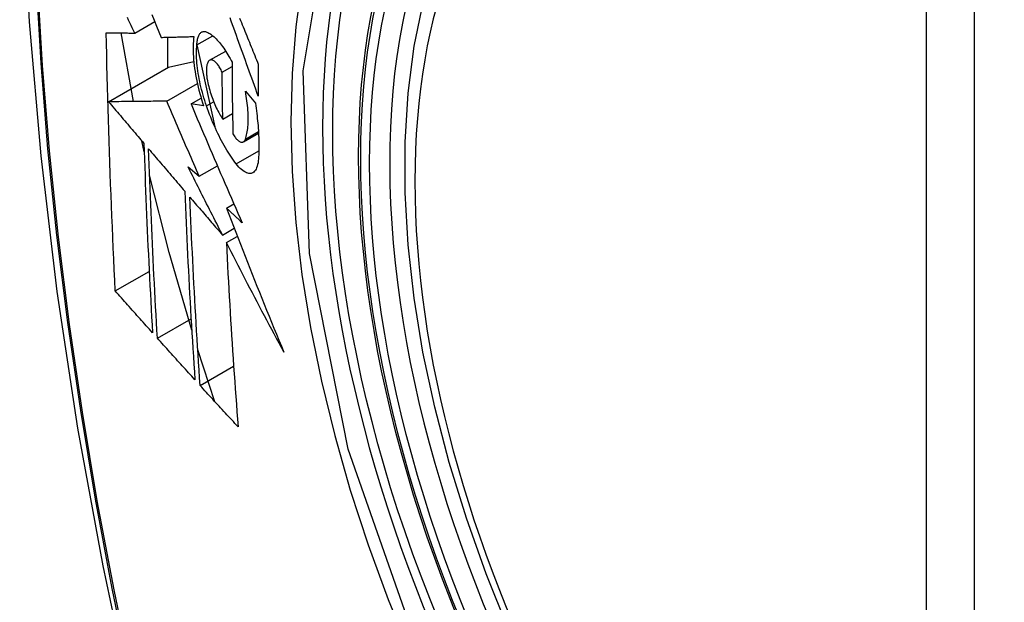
# Model space of a CAD drawing. Header units: inches. Extents: x 20 to 448, y 48 to 213.
# Tile 213 of 235: x 393.283 to 393.623, y 197.118 to 197.319. Entities that reach past the tile are written whole.
import ezdxf

# ---------------------------------------------------------------- set-up
doc = ezdxf.new("R2010")
doc.units = ezdxf.units.IN
doc.header["$MEASUREMENT"] = 0
doc.layers.add('Visible Edges(ANSI)', color=7, linetype='Continuous', lineweight=25)
doc.layers.add('Visible Tangent Edges(ANSI)', color=7, linetype='Continuous', lineweight=25)

msp = doc.modelspace()

# ---------------------------------------------------------------- linework, layer by layer
at = {"layer": 'Visible Edges(ANSI)'}
for p, q in [((393.32258, 197.31438), (393.3295, 197.31837)), ((393.32217, 197.29072), (393.31785, 197.31443)), ((393.33391, 197.31294), (393.33391, 197.30241)), ((393.34407, 197.31032), (393.34952, 197.31347)), ((393.34407, 197.3103), (393.35023, 197.28202)), ((393.34847, 197.30496), (393.35401, 197.30815)), ((393.33427, 197.30262), (393.34298, 197.3045)), ((393.31353, 197.29064), (393.33427, 197.30262)), ((393.3528, 197.30087), (393.35621, 197.30284)), ((393.33365, 197.29083), (393.34422, 197.29694)), ((393.36083, 197.29428), (393.36428, 197.29014)), ((393.34205, 197.28987), (393.34555, 197.29189)), ((393.3464, 197.28924), (393.34205, 197.28987)), ((393.35302, 197.28467), (393.35638, 197.2866)), ((393.32585, 197.27332), (393.325, 197.27715)), ((393.36013, 197.2768), (393.36537, 197.27982)), ((393.34103, 197.26815), (393.34489, 197.26487)), ((393.34489, 197.26487), (393.35116, 197.26848)), ((393.35428, 197.25388), (393.35685, 197.25537)), ((393.3529, 197.24459), (393.35695, 197.24693)), ((393.35425, 197.24195), (393.35803, 197.24413)), ((393.31586, 197.22525), (393.32758, 197.23201)), ((393.3304, 197.20894), (393.34204, 197.21566)), ((393.3503, 197.18698), (393.34438, 197.20495)), ((393.34519, 197.19257), (393.35677, 197.19926))]:
    msp.add_line(p, q, dxfattribs=at)
at = {"layer": 'Visible Edges(ANSI)', "flags": 128}
for points in [[(393.33685, 197.74143), (393.32401, 197.70338), (393.31295, 197.6642), (393.30365, 197.62396), (393.29609, 197.58274), (393.29025, 197.5406), (393.2861, 197.4976), (393.28363, 197.45381), (393.28281, 197.40928), (393.28362, 197.36408), (393.28605, 197.31828), (393.29007, 197.27192), (393.29567, 197.22509), (393.30282, 197.17784), (393.3115, 197.13024), (393.32169, 197.08236), (393.33336, 197.03427)], [(393.4518, 197.1083), (393.44406, 197.12745), (393.4372, 197.14669), (393.43126, 197.16593), (393.42626, 197.18507), (393.42222, 197.20405), (393.41916, 197.22277), (393.41711, 197.24116), (393.41609, 197.25914), (393.41609, 197.27663), (393.41713, 197.29356), (393.41921, 197.30985), (393.42234, 197.32544), (393.42652, 197.34025), (393.43175, 197.35422), (393.43802, 197.36727), (393.44532, 197.37932), (393.45363, 197.3903), (393.46293, 197.40014), (393.47315, 197.40874), (393.48424, 197.41605)], [(393.32258, 197.31438), (393.32216, 197.31527), (393.32174, 197.31616), (393.32131, 197.31705), (393.32089, 197.31794), (393.32046, 197.31883), (393.32004, 197.31972)], [(393.32853, 197.32077), (393.32933, 197.3188), (393.33012, 197.31682), (393.33092, 197.31485), (393.33172, 197.31288)], [(393.36529, 197.29257), (393.36484, 197.2938), (393.36439, 197.29503), (393.36394, 197.29627), (393.3635, 197.2975), (393.36305, 197.29874), (393.3626, 197.29998), (393.36215, 197.30121), (393.36171, 197.30245), (393.36126, 197.30369), (393.36081, 197.30492), (393.36037, 197.30616), (393.35992, 197.3074), (393.35948, 197.30863), (393.35903, 197.30987), (393.35859, 197.3111), (393.35815, 197.31234), (393.35771, 197.31357), (393.35727, 197.3148), (393.35683, 197.31603), (393.35639, 197.31725), (393.35595, 197.31848), (393.35552, 197.3197)], [(393.35882, 197.31952), (393.35912, 197.31877), (393.35943, 197.31801), (393.35974, 197.31725), (393.36004, 197.3165), (393.36035, 197.31574), (393.36066, 197.31498), (393.36097, 197.31422), (393.36128, 197.31347), (393.36158, 197.31271), (393.36189, 197.31195), (393.3622, 197.31119), (393.36251, 197.31043), (393.36282, 197.30967), (393.36313, 197.30891), (393.36344, 197.30815), (393.36375, 197.30739), (393.36406, 197.30663), (393.36437, 197.30587), (393.36468, 197.30511), (393.36499, 197.30435), (393.3653, 197.30359)], [(393.31586, 197.22525), (393.31568, 197.22893), (393.31551, 197.23261), (393.31534, 197.2363), (393.31517, 197.23999), (393.315, 197.24368), (393.31484, 197.24737), (393.31468, 197.25107), (393.31453, 197.25477), (393.31438, 197.25848), (393.31424, 197.26219), (393.3141, 197.2659), (393.31397, 197.26961), (393.31384, 197.27333), (393.31371, 197.27706), (393.31359, 197.28079), (393.31348, 197.28452), (393.31337, 197.28826), (393.31326, 197.292), (393.31316, 197.29574), (393.31307, 197.29948), (393.31298, 197.30323), (393.3129, 197.30698), (393.31282, 197.31073), (393.31274, 197.31448)], [(393.31274, 197.31448), (393.31313, 197.31448), (393.31352, 197.31448), (393.31392, 197.31447), (393.31431, 197.31447), (393.31471, 197.31446), (393.31512, 197.31446), (393.31552, 197.31446), (393.31593, 197.31445), (393.31634, 197.31445), (393.31675, 197.31444), (393.31716, 197.31444), (393.31757, 197.31443), (393.31799, 197.31443), (393.3184, 197.31442), (393.31882, 197.31442), (393.31924, 197.31442), (393.31965, 197.31441), (393.32007, 197.31441), (393.32049, 197.3144), (393.32091, 197.3144), (393.32133, 197.3144), (393.32175, 197.31439), (393.32217, 197.31439), (393.32258, 197.31438)], [(393.34407, 197.31032), (393.3441, 197.31075), (393.34413, 197.31117), (393.34418, 197.31156), (393.34424, 197.31194), (393.34432, 197.3123), (393.3444, 197.31263), (393.3445, 197.31295), (393.3446, 197.31324), (393.34472, 197.31351), (393.34484, 197.31376), (393.34498, 197.31398), (393.34513, 197.31418), (393.34528, 197.31436), (393.34545, 197.31452), (393.34562, 197.31465), (393.3458, 197.31475), (393.34599, 197.31483), (393.34618, 197.31489), (393.34638, 197.31492), (393.34659, 197.31493), (393.3468, 197.31492), (393.34702, 197.31488), (393.34725, 197.31482), (393.34748, 197.31474)], [(393.34748, 197.31474), (393.34782, 197.31458), (393.34817, 197.3144), (393.34853, 197.31419), (393.34889, 197.31395), (393.34925, 197.31368), (393.34961, 197.31339), (393.34998, 197.31308), (393.35035, 197.31274), (393.35072, 197.31237), (393.35109, 197.31198), (393.35147, 197.31157), (393.35184, 197.31113), (393.35221, 197.31067), (393.35259, 197.31019), (393.35296, 197.30969), (393.35333, 197.30916), (393.3537, 197.30862), (393.35407, 197.30805), (393.35443, 197.30747), (393.35479, 197.30686), (393.35515, 197.30624), (393.35551, 197.3056), (393.35586, 197.30494), (393.35621, 197.30427)], [(393.33172, 197.31288), (393.33218, 197.3129), (393.33264, 197.31291), (393.33311, 197.31292), (393.33357, 197.31293), (393.33404, 197.31294), (393.33451, 197.31296), (393.33498, 197.31297), (393.33545, 197.31298), (393.33592, 197.31299), (393.33639, 197.31301), (393.33686, 197.31302), (393.33733, 197.31303), (393.33781, 197.31304), (393.33828, 197.31306), (393.33875, 197.31307), (393.33923, 197.31308), (393.3397, 197.31309), (393.34018, 197.31311), (393.34065, 197.31312), (393.34113, 197.31313), (393.3416, 197.31315), (393.34208, 197.31316), (393.34255, 197.31317), (393.34302, 197.31319)], [(393.34302, 197.31319), (393.34293, 197.31242), (393.34285, 197.31162), (393.34279, 197.31078), (393.34276, 197.30992), (393.34274, 197.30903), (393.34275, 197.30811), (393.34278, 197.30717), (393.34284, 197.3062), (393.34291, 197.30521), (393.34301, 197.30421), (393.34312, 197.30319), (393.34326, 197.30215), (393.34342, 197.3011), (393.3436, 197.30004), (393.3438, 197.29896), (393.34402, 197.29789), (393.34426, 197.2968), (393.34451, 197.29572), (393.34478, 197.29463), (393.34507, 197.29355), (393.34538, 197.29246), (393.34571, 197.29138), (393.34604, 197.29031), (393.3464, 197.28924)], [(393.34739, 197.28922), (393.34707, 197.29014), (393.34677, 197.29108), (393.34649, 197.29201), (393.34621, 197.29295), (393.34595, 197.29389), (393.3457, 197.29484), (393.34547, 197.29578), (393.34525, 197.29673), (393.34505, 197.29767), (393.34486, 197.2986), (393.34469, 197.29953), (393.34454, 197.30045), (393.3444, 197.30136), (393.34428, 197.30226), (393.34418, 197.30314), (393.3441, 197.30402), (393.34403, 197.30488), (393.34398, 197.30572), (393.34395, 197.30654), (393.34394, 197.30734), (393.34394, 197.30812), (393.34397, 197.30888), (393.34401, 197.30961), (393.34407, 197.31032)], [(393.34822, 197.30475), (393.34811, 197.30464), (393.34801, 197.30451), (393.34792, 197.30436), (393.34783, 197.3042), (393.34775, 197.30402), (393.34768, 197.30383), (393.34761, 197.30363), (393.34755, 197.30341), (393.3475, 197.30318), (393.34745, 197.30294), (393.34741, 197.30268), (393.34738, 197.30242), (393.34736, 197.30214), (393.34734, 197.30185), (393.34733, 197.30155), (393.34733, 197.30124), (393.34734, 197.30092), (393.34736, 197.30059), (393.34738, 197.30025), (393.34741, 197.29991), (393.34745, 197.29956), (393.34749, 197.2992), (393.34754, 197.29884), (393.3476, 197.29848)], [(393.3528, 197.30087), (393.35261, 197.30127), (393.35241, 197.30165), (393.35221, 197.30202), (393.35201, 197.30237), (393.35181, 197.3027), (393.3516, 197.30302), (393.35139, 197.30331), (393.35118, 197.30359), (393.35097, 197.30384), (393.35076, 197.30408), (393.35055, 197.30429), (393.35034, 197.30447), (393.35014, 197.30464), (393.34994, 197.30478), (393.34974, 197.30489), (393.34954, 197.30498), (393.34935, 197.30505), (393.34917, 197.30508), (393.34899, 197.3051), (393.34882, 197.30508), (393.34866, 197.30504), (393.3485, 197.30497), (393.34835, 197.30488), (393.34822, 197.30475)], [(393.35621, 197.30427), (393.35621, 197.30323), (393.35622, 197.30219), (393.35622, 197.30116), (393.35623, 197.30012), (393.35623, 197.29909), (393.35624, 197.29806), (393.35625, 197.29702), (393.35626, 197.29599), (393.35627, 197.29496), (393.35628, 197.29393), (393.35629, 197.2929), (393.3563, 197.29186), (393.35631, 197.29083), (393.35633, 197.2898), (393.35634, 197.28877), (393.35636, 197.28775), (393.35637, 197.28672), (393.35639, 197.28569), (393.35641, 197.28466), (393.35643, 197.28363), (393.35645, 197.28261), (393.35647, 197.28158), (393.35649, 197.28056), (393.35651, 197.27953)], [(393.35302, 197.28467), (393.35301, 197.28534), (393.353, 197.28601), (393.35299, 197.28669), (393.35297, 197.28736), (393.35296, 197.28804), (393.35295, 197.28871), (393.35294, 197.28938), (393.35293, 197.29006), (393.35292, 197.29073), (393.35291, 197.29141), (393.3529, 197.29208), (393.35289, 197.29276), (393.35288, 197.29343), (393.35287, 197.29411), (393.35286, 197.29478), (393.35286, 197.29546), (393.35285, 197.29613), (393.35284, 197.29681), (393.35283, 197.29749), (393.35283, 197.29816), (393.35282, 197.29884), (393.35281, 197.29952), (393.35281, 197.30019), (393.3528, 197.30087)], [(393.3653, 197.30359), (393.3653, 197.30313), (393.36529, 197.30267), (393.36529, 197.30221), (393.36529, 197.30175), (393.36529, 197.30129), (393.36529, 197.30083), (393.36528, 197.30037), (393.36528, 197.29991), (393.36528, 197.29945), (393.36528, 197.29899), (393.36528, 197.29853), (393.36528, 197.29807), (393.36528, 197.29761), (393.36528, 197.29715), (393.36528, 197.29669), (393.36528, 197.29624), (393.36528, 197.29578), (393.36528, 197.29532), (393.36528, 197.29486), (393.36528, 197.2944), (393.36529, 197.29394), (393.36529, 197.29348), (393.36529, 197.29302), (393.36529, 197.29257)], [(393.3476, 197.29848), (393.34772, 197.29785), (393.34785, 197.29721), (393.34799, 197.29657), (393.34814, 197.29592), (393.34831, 197.29528), (393.34848, 197.29463), (393.34867, 197.29399), (393.34887, 197.29335), (393.34908, 197.29272), (393.3493, 197.2921), (393.34953, 197.29148), (393.34976, 197.29087), (393.35, 197.29027), (393.35025, 197.28968), (393.35051, 197.28911), (393.35077, 197.28855), (393.35104, 197.288), (393.35132, 197.28747), (393.35159, 197.28696), (393.35187, 197.28646), (393.35216, 197.28599), (393.35244, 197.28553), (393.35273, 197.28509), (393.35302, 197.28467)], [(393.36082, 197.27774), (393.36098, 197.27819), (393.36112, 197.27866), (393.36125, 197.27916), (393.36136, 197.27969), (393.36147, 197.28024), (393.36156, 197.28082), (393.36163, 197.28141), (393.3617, 197.28203), (393.36175, 197.28267), (393.36178, 197.28334), (393.3618, 197.28402), (393.36181, 197.28472), (393.3618, 197.28544), (393.36178, 197.28618), (393.36175, 197.28694), (393.3617, 197.28771), (393.36164, 197.28849), (393.36156, 197.28929), (393.36147, 197.2901), (393.36137, 197.29092), (393.36125, 197.29174), (393.36112, 197.29258), (393.36098, 197.29343), (393.36083, 197.29428)], [(393.33365, 197.29083), (393.33287, 197.29082), (393.33208, 197.29082), (393.33129, 197.29081), (393.3305, 197.2908), (393.3297, 197.29079), (393.3289, 197.29079), (393.32809, 197.29078), (393.32728, 197.29077), (393.32646, 197.29076), (393.32563, 197.29075), (393.32481, 197.29075), (393.32397, 197.29074), (393.32313, 197.29073), (393.32229, 197.29072), (393.32144, 197.29072), (393.32059, 197.29071), (393.31972, 197.2907), (393.31886, 197.29069), (393.31798, 197.29068), (393.31711, 197.29067), (393.31622, 197.29067), (393.31533, 197.29066), (393.31443, 197.29065), (393.31353, 197.29064)], [(393.31353, 197.29064), (393.31404, 197.29004), (393.31454, 197.28944), (393.31505, 197.28885), (393.31556, 197.28825), (393.31607, 197.28765), (393.31658, 197.28705), (393.31709, 197.28645), (393.3176, 197.28585), (393.3181, 197.28525), (393.31861, 197.28465), (393.31912, 197.28406), (393.31963, 197.28346), (393.32014, 197.28286), (393.32065, 197.28226), (393.32116, 197.28166), (393.32167, 197.28106), (393.32218, 197.28046), (393.32269, 197.27986), (393.3232, 197.27926), (393.32371, 197.27866), (393.32422, 197.27807), (393.32473, 197.27747), (393.32524, 197.27687), (393.32575, 197.27627)], [(393.34489, 197.26487), (393.34442, 197.26595), (393.34394, 197.26703), (393.34347, 197.26811), (393.343, 197.26919), (393.34252, 197.27027), (393.34205, 197.27135), (393.34158, 197.27244), (393.34111, 197.27352), (393.34064, 197.2746), (393.34017, 197.27569), (393.3397, 197.27677), (393.33923, 197.27785), (393.33876, 197.27893), (393.33829, 197.28002), (393.33783, 197.2811), (393.33736, 197.28218), (393.33689, 197.28326), (393.33643, 197.28435), (393.33596, 197.28543), (393.3355, 197.28651), (393.33503, 197.28759), (393.33457, 197.28867), (393.33411, 197.28975), (393.33365, 197.29083)], [(393.34205, 197.28987), (393.34277, 197.28817), (393.34349, 197.28646), (393.34421, 197.28476), (393.34493, 197.28305), (393.34566, 197.28134), (393.34639, 197.27963), (393.34712, 197.27792), (393.34785, 197.2762), (393.34858, 197.27449), (393.34932, 197.27277), (393.35005, 197.27105), (393.35079, 197.26933), (393.35153, 197.26762), (393.35227, 197.2659), (393.35302, 197.26418), (393.35376, 197.26246), (393.35451, 197.26074), (393.35525, 197.25902), (393.356, 197.25731), (393.35675, 197.25559), (393.3575, 197.25388), (393.35825, 197.25217), (393.35901, 197.25045), (393.35976, 197.24875)], [(393.35766, 197.26918), (393.35719, 197.26979), (393.35672, 197.27043), (393.35626, 197.27109), (393.35579, 197.27178), (393.35533, 197.27248), (393.35486, 197.27321), (393.35441, 197.27395), (393.35395, 197.27472), (393.3535, 197.27551), (393.35305, 197.27631), (393.3526, 197.27714), (393.35216, 197.27798), (393.35172, 197.27884), (393.35129, 197.27972), (393.35087, 197.28061), (393.35045, 197.28152), (393.35004, 197.28244), (393.34963, 197.28337), (393.34924, 197.28432), (393.34885, 197.28528), (393.34847, 197.28625), (393.3481, 197.28723), (393.34774, 197.28822), (393.34739, 197.28922)], [(393.36428, 197.29014), (393.36441, 197.28926), (393.36453, 197.28838), (393.36465, 197.2875), (393.36476, 197.28663), (393.36486, 197.28577), (393.36495, 197.28491), (393.36504, 197.28406), (393.36512, 197.28321), (393.36519, 197.28238), (393.36526, 197.28155), (393.36531, 197.28073), (393.36536, 197.27992), (393.3654, 197.27912), (393.36544, 197.27832), (393.36546, 197.27754), (393.36548, 197.27676), (393.36549, 197.276), (393.3655, 197.27525), (393.36549, 197.27451), (393.36548, 197.27377), (393.36546, 197.27305), (393.36543, 197.27235), (393.3654, 197.27165), (393.36535, 197.27097)], [(393.35651, 197.27953), (393.35672, 197.27919), (393.35693, 197.27886), (393.35715, 197.27855), (393.35736, 197.27827), (393.35758, 197.278), (393.35779, 197.27776), (393.35801, 197.27754), (393.35822, 197.27734), (393.35843, 197.27717), (393.35863, 197.27702), (393.35884, 197.2769), (393.35903, 197.2768), (393.35923, 197.27673), (393.35941, 197.27668), (393.35959, 197.27667), (393.35977, 197.27668), (393.35993, 197.27671), (393.36009, 197.27678), (393.36024, 197.27687), (393.36037, 197.27699), (393.3605, 197.27714), (393.36062, 197.27731), (393.36073, 197.27751), (393.36082, 197.27774)], [(393.32575, 197.27627), (393.32584, 197.27351), (393.32593, 197.27076), (393.32603, 197.26801), (393.32613, 197.26527), (393.32624, 197.26252), (393.32634, 197.25978), (393.32645, 197.25704), (393.32656, 197.2543), (393.32668, 197.25157), (393.32679, 197.24884), (393.32691, 197.24611), (393.32704, 197.24338), (393.32716, 197.24066), (393.32729, 197.23793), (393.32742, 197.23521), (393.32756, 197.2325), (393.32769, 197.22978), (393.32783, 197.22707), (393.32797, 197.22435), (393.32811, 197.22164), (393.32826, 197.21894), (393.32841, 197.21623), (393.32856, 197.21352), (393.32871, 197.21082)], [(393.3304, 197.20894), (393.33024, 197.21165), (393.33009, 197.21436), (393.32994, 197.21707), (393.32979, 197.21979), (393.32964, 197.2225), (393.3295, 197.22522), (393.32936, 197.22794), (393.32922, 197.23066), (393.32908, 197.23338), (393.32895, 197.2361), (393.32882, 197.23882), (393.32869, 197.24154), (393.32857, 197.24427), (393.32844, 197.24699), (393.32833, 197.24972), (393.32821, 197.25245), (393.32809, 197.25518), (393.32798, 197.25791), (393.32788, 197.26065), (393.32777, 197.26338), (393.32767, 197.26612), (393.32757, 197.26886), (393.32748, 197.27161), (393.32738, 197.27435)], [(393.32738, 197.27435), (393.3279, 197.27375), (393.32842, 197.27314), (393.32894, 197.27253), (393.32946, 197.27192), (393.32998, 197.27131), (393.3305, 197.2707), (393.33102, 197.27009), (393.33154, 197.26948), (393.33206, 197.26887), (393.33258, 197.26826), (393.3331, 197.26765), (393.33362, 197.26704), (393.33414, 197.26643), (393.33467, 197.26582), (393.33519, 197.26521), (393.33571, 197.2646), (393.33623, 197.26399), (393.33675, 197.26338), (393.33727, 197.26278), (393.3378, 197.26217), (393.33832, 197.26156), (393.33884, 197.26095), (393.33936, 197.26034), (393.33988, 197.25973)], [(393.36535, 197.27097), (393.36528, 197.27024), (393.36519, 197.26956), (393.36506, 197.26893), (393.36491, 197.26835), (393.36472, 197.26783), (393.36452, 197.26737), (393.36428, 197.26697), (393.36402, 197.26663), (393.36374, 197.26635), (393.36344, 197.26612), (393.36311, 197.26596), (393.36277, 197.26586), (393.36241, 197.26582), (393.36203, 197.26585), (393.36164, 197.26593), (393.36123, 197.26607), (393.36081, 197.26626), (393.36038, 197.26652), (393.35994, 197.26683), (393.3595, 197.2672), (393.35904, 197.26761), (393.35859, 197.26809), (393.35812, 197.26861), (393.35766, 197.26918)], [(393.3529, 197.24459), (393.3524, 197.24557), (393.3519, 197.24655), (393.3514, 197.24753), (393.3509, 197.24852), (393.3504, 197.2495), (393.3499, 197.25048), (393.34941, 197.25146), (393.34891, 197.25244), (393.34841, 197.25343), (393.34792, 197.25441), (393.34742, 197.25539), (393.34693, 197.25637), (393.34643, 197.25736), (393.34594, 197.25834), (393.34544, 197.25932), (393.34495, 197.2603), (393.34446, 197.26128), (393.34397, 197.26227), (393.34348, 197.26325), (393.34299, 197.26423), (393.3425, 197.26521), (393.34201, 197.26619), (393.34152, 197.26717), (393.34103, 197.26815)], [(393.34228, 197.21165), (393.33448, 197.23851), (393.3277, 197.26524)], [(393.33988, 197.25973), (393.33999, 197.25698), (393.3401, 197.25424), (393.34022, 197.2515), (393.34034, 197.24876), (393.34046, 197.24602), (393.34059, 197.24329), (393.34072, 197.24056), (393.34085, 197.23783), (393.34098, 197.23511), (393.34112, 197.23239), (393.34126, 197.22967), (393.34141, 197.22695), (393.34156, 197.22424), (393.34171, 197.22153), (393.34186, 197.21882), (393.34202, 197.21611), (393.34218, 197.21341), (393.34234, 197.21071), (393.3425, 197.20802), (393.34267, 197.20532), (393.34284, 197.20263), (393.34301, 197.19995), (393.34318, 197.19726), (393.34336, 197.19458)], [(393.34519, 197.19257), (393.34501, 197.19527), (393.34483, 197.19796), (393.34465, 197.20066), (393.34448, 197.20336), (393.34431, 197.20606), (393.34414, 197.20876), (393.34398, 197.21146), (393.34382, 197.21416), (393.34366, 197.21686), (393.3435, 197.21957), (393.34335, 197.22227), (393.34319, 197.22498), (393.34305, 197.2277), (393.3429, 197.23041), (393.34276, 197.23312), (393.34262, 197.23584), (393.34249, 197.23856), (393.34236, 197.24129), (393.34223, 197.24401), (393.3421, 197.24674), (393.34198, 197.24947), (393.34186, 197.25221), (393.34175, 197.25494), (393.34164, 197.25768)], [(393.34164, 197.25768), (393.34211, 197.25714), (393.34257, 197.25659), (393.34304, 197.25605), (393.34351, 197.2555), (393.34398, 197.25496), (393.34444, 197.25441), (393.34491, 197.25387), (393.34538, 197.25332), (393.34585, 197.25278), (393.34632, 197.25223), (393.34679, 197.25168), (393.34726, 197.25114), (393.34773, 197.25059), (393.3482, 197.25005), (393.34867, 197.2495), (393.34914, 197.24896), (393.34961, 197.24841), (393.35008, 197.24786), (393.35055, 197.24732), (393.35102, 197.24677), (393.35149, 197.24623), (393.35196, 197.24568), (393.35243, 197.24514), (393.3529, 197.24459)], [(393.35976, 197.24875), (393.35953, 197.24896), (393.3593, 197.24917), (393.35907, 197.24939), (393.35885, 197.2496), (393.35862, 197.24982), (393.35839, 197.25003), (393.35816, 197.25024), (393.35793, 197.25046), (393.35771, 197.25067), (393.35748, 197.25089), (393.35725, 197.2511), (393.35702, 197.25131), (393.35679, 197.25153), (393.35656, 197.25174), (393.35634, 197.25196), (393.35611, 197.25217), (393.35588, 197.25239), (393.35565, 197.2526), (393.35542, 197.25281), (393.35519, 197.25303), (393.35497, 197.25324), (393.35474, 197.25346), (393.35451, 197.25367), (393.35428, 197.25388)], [(393.35428, 197.25388), (393.35508, 197.25181), (393.35587, 197.24973), (393.35667, 197.24766), (393.35747, 197.24558), (393.35828, 197.24351), (393.35908, 197.24143), (393.3599, 197.23935), (393.36071, 197.23727), (393.36153, 197.2352), (393.36234, 197.23312), (393.36317, 197.23104), (393.36399, 197.22897), (393.36482, 197.22689), (393.36565, 197.22482), (393.36649, 197.22274), (393.36733, 197.22066), (393.36817, 197.21859), (393.36901, 197.21652), (393.36986, 197.21444), (393.37071, 197.21237), (393.37157, 197.2103), (393.37242, 197.20823), (393.37329, 197.20616), (393.37415, 197.20409)], [(393.37415, 197.20409), (393.3733, 197.20566), (393.37245, 197.20723), (393.3716, 197.20881), (393.37076, 197.21039), (393.36991, 197.21196), (393.36907, 197.21354), (393.36823, 197.21512), (393.36739, 197.2167), (393.36656, 197.21828), (393.36572, 197.21986), (393.36489, 197.22144), (393.36406, 197.22302), (393.36323, 197.2246), (393.3624, 197.22618), (393.36158, 197.22776), (393.36075, 197.22934), (393.35993, 197.23092), (393.35911, 197.2325), (393.3583, 197.23408), (393.35748, 197.23565), (393.35667, 197.23723), (393.35586, 197.2388), (393.35505, 197.24038), (393.35425, 197.24195)], [(393.35425, 197.24195), (393.35438, 197.23926), (393.35451, 197.23658), (393.35465, 197.2339), (393.35479, 197.23122), (393.35494, 197.22854), (393.35509, 197.22586), (393.35524, 197.22319), (393.3554, 197.22052), (393.35556, 197.21785), (393.35572, 197.21519), (393.35589, 197.21253), (393.35606, 197.20987), (393.35623, 197.20722), (393.35641, 197.20457), (393.35659, 197.20192), (393.35677, 197.19928), (393.35695, 197.19664), (393.35714, 197.19401), (393.35733, 197.19138), (393.35752, 197.18876), (393.35771, 197.18614), (393.35791, 197.18352), (393.35811, 197.18091), (393.35831, 197.17831)], [(393.32871, 197.21082), (393.32817, 197.21142), (393.32763, 197.21202), (393.3271, 197.21262), (393.32656, 197.21322), (393.32602, 197.21382), (393.32549, 197.21442), (393.32495, 197.21503), (393.32441, 197.21563), (393.32388, 197.21623), (393.32334, 197.21683), (393.32281, 197.21743), (393.32227, 197.21803), (393.32174, 197.21863), (393.3212, 197.21923), (393.32067, 197.21984), (393.32013, 197.22044), (393.3196, 197.22104), (393.31906, 197.22164), (393.31853, 197.22224), (393.318, 197.22284), (393.31746, 197.22344), (393.31693, 197.22405), (393.3164, 197.22465), (393.31586, 197.22525)], [(393.34336, 197.19458), (393.34282, 197.19518), (393.34227, 197.19578), (393.34173, 197.19637), (393.34119, 197.19697), (393.34065, 197.19757), (393.34011, 197.19817), (393.33956, 197.19876), (393.33902, 197.19936), (393.33848, 197.19996), (393.33794, 197.20056), (393.3374, 197.20116), (393.33686, 197.20176), (393.33632, 197.20235), (393.33578, 197.20295), (393.33524, 197.20355), (393.3347, 197.20415), (393.33416, 197.20475), (393.33362, 197.20535), (393.33308, 197.20595), (393.33254, 197.20654), (393.33201, 197.20714), (393.33147, 197.20774), (393.33093, 197.20834), (393.3304, 197.20894)], [(393.35831, 197.17831), (393.35776, 197.1789), (393.35721, 197.17949), (393.35666, 197.18009), (393.35611, 197.18068), (393.35556, 197.18128), (393.35501, 197.18187), (393.35446, 197.18246), (393.35391, 197.18306), (393.35337, 197.18365), (393.35282, 197.18425), (393.35227, 197.18484), (393.35172, 197.18544), (393.35118, 197.18603), (393.35063, 197.18663), (393.35008, 197.18722), (393.34954, 197.18782), (393.34899, 197.18841), (393.34845, 197.18901), (393.3479, 197.1896), (393.34736, 197.1902), (393.34682, 197.19079), (393.34627, 197.19139), (393.34573, 197.19198), (393.34519, 197.19257)]]:
    msp.add_lwpolyline(points, dxfattribs=at)
at = {"layer": 'Visible Edges(ANSI)'}
msp.add_ellipse((393.63343, 197.14078), major_axis=(0.15748, -0.27276), ratio=0.57735, start_param=2.363977, end_param=7.060801, dxfattribs=at)
msp.add_ellipse((393.62995, 197.13877), major_axis=(-0.15994, 0.27703), ratio=0.57735, dxfattribs=at)
at = {"layer": 'Visible Tangent Edges(ANSI)'}
for p, q in [((393.59619, 197.4034), (393.59619, 196.91873)), ((393.61289, 196.91873), (393.61289, 197.4034)), ((393.34739, 197.28922), (393.34985, 197.29064)), ((393.36082, 197.27774), (393.36534, 197.28035)), ((393.35766, 197.26918), (393.36548, 197.27369))]:
    msp.add_line(p, q, dxfattribs=at)
at = {"layer": 'Visible Tangent Edges(ANSI)', "flags": 128}
for points in [[(393.33599, 197.69769), (393.32822, 197.67525), (393.3211, 197.65215), (393.31463, 197.62841), (393.30882, 197.60406), (393.30369, 197.57912), (393.29923, 197.55363), (393.29546, 197.52761), (393.29237, 197.5011), (393.28998, 197.47412), (393.28827, 197.44673), (393.28726, 197.41895), (393.28693, 197.39078), (393.28729, 197.36223), (393.28834, 197.3333), (393.29007, 197.30401), (393.29248, 197.27439), (393.29557, 197.24449), (393.29934, 197.21432), (393.30378, 197.18391), (393.3089, 197.15326), (393.31468, 197.12241), (393.32112, 197.09137)], [(393.32188, 197.09099), (393.31542, 197.12196), (393.30962, 197.15275), (393.30448, 197.18335), (393.30002, 197.2137), (393.29624, 197.24381), (393.29314, 197.27366), (393.29071, 197.30322), (393.28897, 197.33245), (393.28792, 197.36133), (393.28756, 197.38981), (393.28789, 197.4179), (393.28891, 197.4456), (393.29062, 197.47291), (393.29303, 197.49978), (393.29613, 197.52619), (393.29992, 197.5521), (393.30439, 197.57748), (393.30954, 197.6023), (393.31537, 197.62652), (393.32185, 197.65014), (393.32899, 197.6731), (393.33677, 197.69541)], [(393.42055, 197.10156), (393.39641, 197.17063), (393.38297, 197.23822), (393.38082, 197.30129), (393.39007, 197.35672), (393.41036, 197.40217), (393.44062, 197.43538), (393.47957, 197.45484), (393.52553, 197.45982), (393.5762, 197.45005), (393.62932, 197.426)], [(393.43524, 197.4365), (393.42621, 197.42852), (393.41785, 197.41955), (393.41019, 197.40963), (393.40326, 197.39878), (393.39707, 197.38705), (393.39166, 197.37445), (393.38706, 197.36104), (393.38328, 197.34689), (393.38033, 197.33205), (393.37821, 197.31655), (393.37694, 197.30044), (393.37652, 197.28376), (393.37695, 197.26655), (393.37823, 197.2489), (393.38036, 197.2309), (393.38333, 197.21259), (393.38712, 197.19405), (393.39171, 197.17531), (393.3971, 197.15645), (393.40328, 197.13753), (393.41022, 197.11861), (393.41788, 197.09981)]]:
    msp.add_lwpolyline(points, dxfattribs=at)
at = {"layer": 'Visible Tangent Edges(ANSI)'}
for centre, major_axis, start_param, end_param in [((393.63243, 197.1402), (-0.17318, 0.29996), 5.05527, 10.652693), ((393.63238, 197.14017), (-0.15059, 0.26083), 5.66855, 8.468616)]:
    msp.add_ellipse(centre, major_axis=major_axis, ratio=0.57735, start_param=start_param, end_param=end_param, dxfattribs=at)
for centre, major_axis in [((393.63302, 197.14054), (0.17111, -0.29637)), ((393.63005, 197.13883), (-0.1627, 0.2818)), ((393.62995, 197.13877), (0.1621, -0.28076))]:
    msp.add_ellipse(centre, major_axis=major_axis, ratio=0.57735, dxfattribs=at)

doc.saveas('drawing.dxf')
